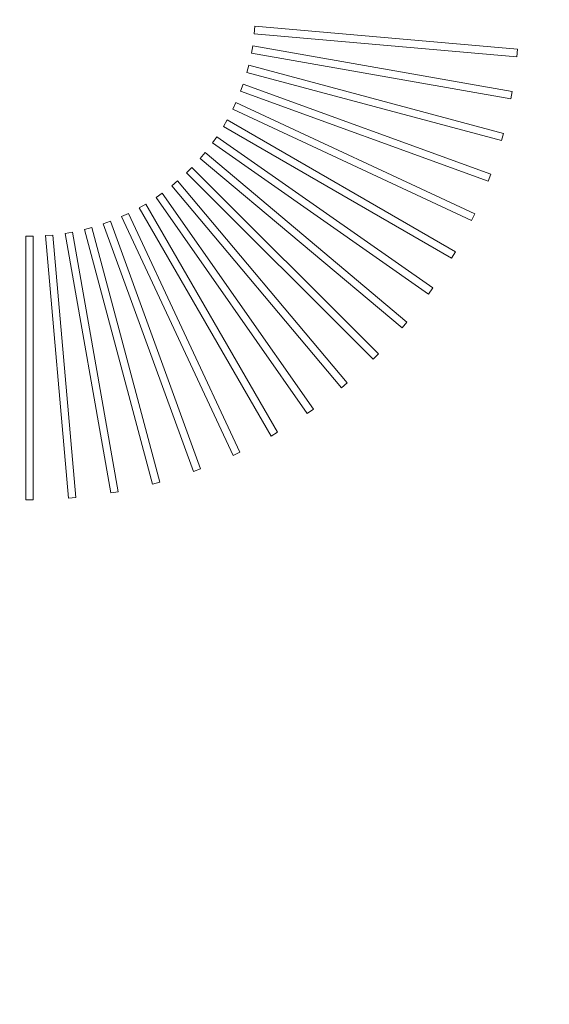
# Model space of a CAD drawing. Extents: x -750 to 58062, y -2404 to 18333.
# Tile 73 of 91: x 20643 to 20784, y 14553 to 14815. Entities that reach past the tile are written whole.
import ezdxf

# ---------------------------------------------------------------- set-up
doc = ezdxf.new("R2010")
doc.units = 0
doc.header["$MEASUREMENT"] = 0
doc.layers.add('GREY SCALE', color=9, linetype='Continuous', lineweight=0, true_color=0x808080)
doc.layers.add('GREYSCALE', color=9, linetype='Continuous', lineweight=0, true_color=0x808080)

# ---------------------------------------------------------------- blocks, each defined once
blk = doc.blocks.new('FLOOR PLAN')
at = {"layer": 'GREYSCALE'}
for p, q in [((20705.85, 14813.4), (20705.67, 14811.4)), ((20705.85, 14813.4, 902.48), (20705.67, 14811.4, 902.48)), ((20775.75, 14807.28), (20705.85, 14813.4)), ((20775.75, 14807.28, 902.48), (20705.85, 14813.4, 902.48)), ((20705.67, 14811.4), (20775.57, 14805.29)), ((20705.67, 14811.4, 902.48), (20775.57, 14805.29, 902.48)), ((20705.25, 14808.18), (20704.9, 14806.21)), ((20705.25, 14808.18, 902.48), (20704.9, 14806.21, 902.48)), ((20774.35, 14796), (20705.25, 14808.18)), ((20774.35, 14796, 902.48), (20705.25, 14808.18, 902.48)), ((20704.9, 14806.21), (20774, 14794.03)), ((20704.9, 14806.21, 902.48), (20774, 14794.03, 902.48)), ((20775.57, 14805.29), (20775.75, 14807.28)), ((20775.57, 14805.29, 902.48), (20775.75, 14807.28, 902.48)), ((20704.2, 14803.04), (20703.68, 14801.11)), ((20704.2, 14803.04, 902.48), (20703.68, 14801.11, 902.48)), ((20771.98, 14784.88), (20704.2, 14803.04)), ((20771.98, 14784.88, 902.48), (20704.2, 14803.04, 902.48)), ((20703.68, 14801.11), (20771.46, 14782.95)), ((20703.68, 14801.11, 902.48), (20771.46, 14782.95, 902.48)), ((20702.7, 14798.01), (20702.02, 14796.13)), ((20702.7, 14798.01, 902.48), (20702.02, 14796.13, 902.48)), ((20768.64, 14774.01), (20702.7, 14798.01)), ((20768.64, 14774.01, 902.48), (20702.7, 14798.01, 902.48)), ((20702.02, 14796.13), (20767.95, 14772.13)), ((20702.02, 14796.13, 902.48), (20767.95, 14772.13, 902.48)), ((20774, 14794.03), (20774.35, 14796)), ((20774, 14794.03, 902.48), (20774.35, 14796, 902.48)), ((20700.78, 14793.13), (20699.93, 14791.31)), ((20700.78, 14793.13, 902.48), (20699.93, 14791.31, 902.48)), ((20764.37, 14763.48), (20700.78, 14793.13)), ((20764.37, 14763.48, 902.48), (20700.78, 14793.13, 902.48)), ((20699.93, 14791.31), (20763.52, 14761.66)), ((20699.93, 14791.31, 902.48), (20763.52, 14761.66, 902.48)), ((20698.43, 14788.44), (20697.43, 14786.7)), ((20698.43, 14788.44, 902.48), (20697.43, 14786.7, 902.48)), ((20697.43, 14786.7), (20758.2, 14751.62)), ((20697.43, 14786.7, 902.48), (20758.2, 14751.62, 902.48)), ((20759.2, 14753.35), (20698.43, 14788.44)), ((20759.2, 14753.35, 902.48), (20698.43, 14788.44, 902.48)), ((20771.46, 14782.95), (20771.98, 14784.88)), ((20771.46, 14782.95, 902.48), (20771.98, 14784.88, 902.48)), ((20695.68, 14783.96), (20694.53, 14782.32)), ((20695.68, 14783.96, 902.48), (20694.53, 14782.32, 902.48)), ((20694.53, 14782.32), (20752.01, 14742.07)), ((20694.53, 14782.32, 902.48), (20752.01, 14742.07, 902.48)), ((20753.16, 14743.72), (20695.68, 14783.96)), ((20753.16, 14743.72, 902.48), (20695.68, 14783.96, 902.48)), ((20692.56, 14779.75), (20691.27, 14778.21)), ((20692.56, 14779.75, 902.48), (20691.27, 14778.21, 902.48)), ((20746.31, 14734.64), (20692.56, 14779.75)), ((20746.31, 14734.64, 902.48), (20692.56, 14779.75, 902.48)), ((20691.27, 14778.21), (20745.02, 14733.11)), ((20691.27, 14778.21, 902.48), (20745.02, 14733.11, 902.48)), ((20689.08, 14775.82), (20687.66, 14774.4)), ((20689.08, 14775.82, 902.48), (20687.66, 14774.4, 902.48)), ((20687.66, 14774.4), (20737.28, 14724.79)), ((20687.66, 14774.4, 902.48), (20737.28, 14724.79, 902.48)), ((20738.7, 14726.2), (20689.08, 14775.82)), ((20738.7, 14726.2, 902.48), (20689.08, 14775.82, 902.48)), ((20767.95, 14772.13), (20768.64, 14774.01)), ((20767.95, 14772.13, 902.48), (20768.64, 14774.01, 902.48)), ((20685.27, 14772.21), (20683.73, 14770.92)), ((20685.27, 14772.21, 902.48), (20683.73, 14770.92, 902.48)), ((20730.37, 14718.46), (20685.27, 14772.21)), ((20730.37, 14718.46, 902.48), (20685.27, 14772.21, 902.48)), ((20681.16, 14768.95), (20679.52, 14767.8)), ((20681.16, 14768.95, 902.48), (20679.52, 14767.8, 902.48)), ((20721.41, 14711.47), (20681.16, 14768.95)), ((20721.41, 14711.47, 902.48), (20681.16, 14768.95, 902.48)), ((20683.73, 14770.92), (20728.84, 14717.17)), ((20683.73, 14770.92, 902.48), (20728.84, 14717.17, 902.48)), ((20676.78, 14766.06), (20675.05, 14765.05)), ((20676.78, 14766.06, 902.48), (20675.05, 14765.05, 902.48)), ((20711.87, 14705.29), (20676.78, 14766.06)), ((20711.87, 14705.29, 902.48), (20676.78, 14766.06, 902.48)), ((20679.52, 14767.8), (20719.77, 14710.32)), ((20679.52, 14767.8, 902.48), (20719.77, 14710.32, 902.48)), ((20672.17, 14763.55), (20670.35, 14762.71)), ((20672.17, 14763.55, 902.48), (20670.35, 14762.71, 902.48)), ((20701.82, 14699.96), (20672.17, 14763.55)), ((20701.82, 14699.96, 902.48), (20672.17, 14763.55, 902.48)), ((20675.05, 14765.05), (20710.13, 14704.28)), ((20675.05, 14765.05, 902.48), (20710.13, 14704.28, 902.48)), ((20763.52, 14761.66), (20764.37, 14763.48)), ((20763.52, 14761.66, 902.48), (20764.37, 14763.48, 902.48)), ((20667.35, 14761.47), (20665.47, 14760.78)), ((20667.35, 14761.47, 902.48), (20665.47, 14760.78, 902.48)), ((20665.47, 14760.78), (20689.47, 14694.84)), ((20665.47, 14760.78, 902.48), (20689.47, 14694.84, 902.48)), ((20691.35, 14695.53), (20667.35, 14761.47)), ((20691.35, 14695.53, 902.48), (20667.35, 14761.47, 902.48)), ((20670.35, 14762.71), (20700.01, 14699.11)), ((20670.35, 14762.71, 902.48), (20700.01, 14699.11, 902.48)), ((20657.27, 14758.58), (20655.3, 14758.24)), ((20657.27, 14758.58, 902.48), (20655.3, 14758.24, 902.48)), ((20655.3, 14758.24), (20667.48, 14689.13)), ((20655.3, 14758.24, 902.48), (20667.48, 14689.13, 902.48)), ((20669.46, 14689.48), (20657.27, 14758.58)), ((20669.46, 14689.48, 902.48), (20657.27, 14758.58, 902.48)), ((20662.38, 14759.8), (20660.44, 14759.29)), ((20662.38, 14759.8, 902.48), (20660.44, 14759.29, 902.48)), ((20660.44, 14759.29), (20678.6, 14691.51)), ((20660.44, 14759.29, 902.48), (20678.6, 14691.51, 902.48)), ((20680.54, 14692.03), (20662.38, 14759.8)), ((20680.54, 14692.03, 902.48), (20662.38, 14759.8, 902.48)), ((20646.84, 14757.5), (20644.84, 14757.5)), ((20644.84, 14757.5), (20644.84, 14687.33)), ((20646.84, 14757.5, 902.48), (20644.84, 14757.5, 902.48)), ((20644.84, 14757.5, 902.48), (20644.84, 14687.33, 902.48)), ((20646.84, 14687.33), (20646.84, 14757.5)), ((20646.84, 14687.33, 902.48), (20646.84, 14757.5, 902.48)), ((20652.08, 14757.81), (20650.09, 14757.64)), ((20652.08, 14757.81, 902.48), (20650.09, 14757.64, 902.48)), ((20650.09, 14757.64), (20656.2, 14687.73)), ((20650.09, 14757.64, 902.48), (20656.2, 14687.73, 902.48)), ((20658.2, 14687.91), (20652.08, 14757.81)), ((20658.2, 14687.91, 902.48), (20652.08, 14757.81, 902.48)), ((20758.2, 14751.62), (20759.2, 14753.35)), ((20758.2, 14751.62, 902.48), (20759.2, 14753.35, 902.48)), ((20752.01, 14742.07), (20753.16, 14743.72)), ((20752.01, 14742.07, 902.48), (20753.16, 14743.72, 902.48)), ((20745.02, 14733.11), (20746.31, 14734.64)), ((20745.02, 14733.11, 902.48), (20746.31, 14734.64, 902.48)), ((20737.28, 14724.79), (20738.7, 14726.2)), ((20737.28, 14724.79, 902.48), (20738.7, 14726.2, 902.48)), ((20728.84, 14717.17), (20730.37, 14718.46)), ((20728.84, 14717.17, 902.48), (20730.37, 14718.46, 902.48)), ((20719.77, 14710.32), (20721.41, 14711.47)), ((20719.77, 14710.32, 902.48), (20721.41, 14711.47, 902.48)), ((20710.13, 14704.28), (20711.87, 14705.29)), ((20710.13, 14704.28, 902.48), (20711.87, 14705.29, 902.48)), ((20700.01, 14699.11), (20701.82, 14699.96)), ((20700.01, 14699.11, 902.48), (20701.82, 14699.96, 902.48)), ((20689.47, 14694.84), (20691.35, 14695.53)), ((20689.47, 14694.84, 902.48), (20691.35, 14695.53, 902.48)), ((20678.6, 14691.51), (20680.54, 14692.03)), ((20678.6, 14691.51, 902.48), (20680.54, 14692.03, 902.48)), ((20644.84, 14687.33), (20646.84, 14687.33)), ((20644.84, 14687.33, 902.48), (20646.84, 14687.33, 902.48)), ((20656.2, 14687.73), (20658.2, 14687.91)), ((20656.2, 14687.73, 902.48), (20658.2, 14687.91, 902.48)), ((20667.48, 14689.13), (20669.46, 14689.48)), ((20667.48, 14689.13, 902.48), (20669.46, 14689.48, 902.48))]:
    blk.add_line(p, q, dxfattribs=at)
blk.add_3dface([(21074.88, 14968.01, 902.18), (21074.88, 14266.31, 902.18), (20504.5, 14266.31, 902.18), (20504.5, 14968.01, 902.18)], dxfattribs=at)

msp = doc.modelspace()

# ---------------------------------------------------------------- block references
at = {"layer": 'GREY SCALE', "ltscale": 5}
msp.add_blockref('FLOOR PLAN', (0, 0), dxfattribs=at)

doc.saveas('drawing.dxf')
